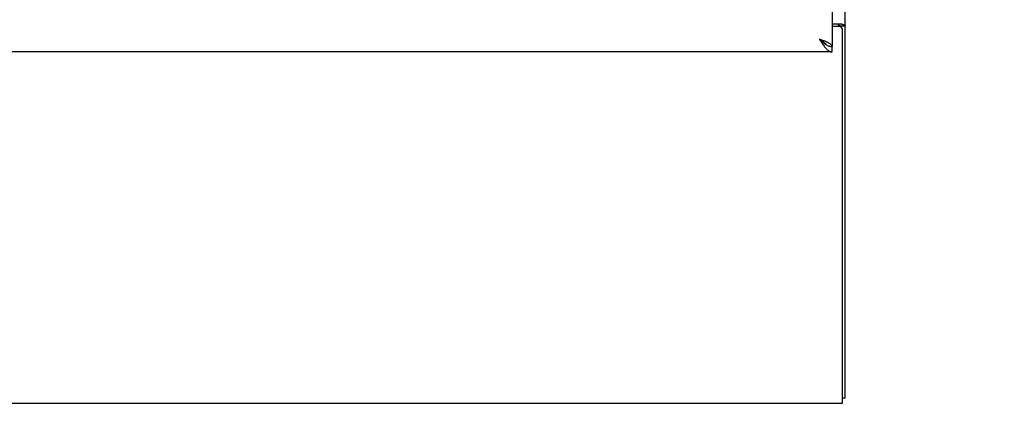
# Model space of a CAD drawing. Header units: inches. Extents: x 0 to 281, y 0 to 182.
# Tile 5 of 19: x 108.79 to 127.72, y 47.54 to 54.91. Entities that reach past the tile are written whole.
import ezdxf

# ---------------------------------------------------------------- set-up
doc = ezdxf.new("R2010")
doc.units = ezdxf.units.IN
doc.header["$LTSCALE"] = 15.47
doc.header["$MEASUREMENT"] = 0
doc.layers.get('0').update_dxf_attribs({"linetype": 'CONTINUOUS'})
doc.layers.add('DIMENSIONS', color=7, linetype='CONTINUOUS')
doc.styles.get("Standard").update_dxf_attribs({"font": 'arial.ttf'})
doc.dimstyles.new('DIMSTYLE_1', dxfattribs={"dimtxt": 1.240909, "dimasz": 1.654545, "dimexe": 0.09, "dimexo": 0.07, "dimgap": 0.0375, "dimtad": 0, "dimtih": 1, "dimtoh": 1, "dimzin": 4, "dimdsep": 46, "dimtxsty": 'Standard', "dimblk": '_FILLED', "dimblk1": '_FILLED', "dimblk2": '_FILLED', "dimcen": 0.09, "dimazin": 1, "dimtfac": 1, "dimtofl": 0, "dimtmove": 0, "dimatfit": 3, "dimldrblk": '_FILLED', "dimfxl": 0, "dimtolj": 1, "dimtzin": 4, "dimarcsym": 0})

# ---------------------------------------------------------------- blocks, each defined once
blk = doc.blocks.new('_FILLED')
at = {"color": 0, "linetype": 'ByBlock'}
blk.add_solid([(0, 0), (-1, 0.2), (-1, -0.2)], dxfattribs=at)
blk = doc.blocks.new('*D10')
at = {"layer": 'DIMENSIONS', "color": 2, "linetype": 'Continuous'}
for p, q in [((122.663, 113.021), (119.258, 113.021)), ((124.413, 113.021), (127.722, 113.021))]:
    blk.add_line(p, q, dxfattribs=at)
at = {"layer": 'DIMENSIONS', "color": 2, "linetype": 'Continuous', "xscale": 1.6545454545, "yscale": 1.6545454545, "zscale": 1.6545454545}
blk.add_blockref('_FILLED', (122.663, 113.021), dxfattribs=at)
at = {"layer": 'DIMENSIONS', "color": 2, "linetype": 'Continuous', "xscale": 1.6545454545, "yscale": 1.6545454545, "zscale": 1.6545454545, "rotation": 180}
blk.add_blockref('_FILLED', (124.413, 113.021), dxfattribs=at)
at = {"layer": 'DIMENSIONS', "color": 2, "linetype": 'Continuous', "insert": (118.638, 113.641), "char_height": 1.2409, "width": 3.37214, "attachment_point": 3, "line_spacing_factor": 0.9}
blk.add_mtext('1.75', dxfattribs=at)

msp = doc.modelspace()

# ---------------------------------------------------------------- linework, layer by layer
at = {"color": 3, "linetype": 'Continuous'}
for p, q in [((124.663, 47.643), (124.663, 137.435)), ((124.413, 134.685), (124.413, 54.393)), ((124.413, 54.831), (124.593, 54.831)), ((124.551, 54.779), (124.413, 54.779)), ((124.611, 47.539), (124.611, 54.719)), ((124.413, 54.289), (89.6, 54.289)), ((52.715, 47.539), (124.611, 47.539))]:
    msp.add_line(p, q, dxfattribs=at)
at = {"color": 7, "linetype": 'Continuous'}
for p, q in [((124.559, 54.79), (124.663, 54.79)), ((124.559, 54.79), (124.559, 54.779)), ((124.289, 54.434), (124.301, 54.427)), ((124.413, 54.289), (124.413, 54.393)), ((124.611, 47.643), (124.663, 47.643))]:
    msp.add_line(p, q, dxfattribs=at)
for points in [[(124.518, 54.831), (124.518, 54.829), (124.518, 54.827), (124.519, 54.825), (124.52, 54.823), (124.521, 54.821), (124.522, 54.82), (124.523, 54.818), (124.525, 54.816), (124.527, 54.815), (124.529, 54.813), (124.531, 54.812), (124.533, 54.81), (124.536, 54.809), (124.538, 54.808), (124.543, 54.805)], [(124.543, 54.805), (124.546, 54.804), (124.548, 54.803), (124.551, 54.801), (124.553, 54.8), (124.555, 54.798), (124.556, 54.797), (124.557, 54.795), (124.558, 54.794), (124.558, 54.792), (124.559, 54.79)], [(124.166, 54.535), (124.177, 54.525), (124.188, 54.515), (124.2, 54.505), (124.211, 54.495), (124.222, 54.485), (124.233, 54.476), (124.245, 54.467), (124.256, 54.458), (124.267, 54.45), (124.278, 54.442), (124.289, 54.434)], [(124.297, 54.43), (124.293, 54.435), (124.288, 54.443), (124.281, 54.45), (124.274, 54.457), (124.267, 54.464), (124.259, 54.471), (124.25, 54.478), (124.241, 54.485), (124.231, 54.492), (124.221, 54.5), (124.21, 54.507), (124.199, 54.514), (124.188, 54.521), (124.177, 54.528), (124.166, 54.535)], [(124.301, 54.427), (124.312, 54.421), (124.323, 54.415), (124.334, 54.41), (124.345, 54.406), (124.357, 54.402), (124.368, 54.398), (124.379, 54.396), (124.39, 54.394), (124.401, 54.393), (124.413, 54.393)]]:
    msp.add_lwpolyline(points, dxfattribs=at)
at = {"color": 3, "linetype": 'Continuous'}
for points in [[(124.593, 54.831), (124.595, 54.83), (124.597, 54.828), (124.6, 54.826), (124.603, 54.825), (124.607, 54.823), (124.611, 54.822), (124.615, 54.821), (124.619, 54.819)], [(124.619, 54.819), (124.627, 54.817), (124.631, 54.815), (124.635, 54.814), (124.638, 54.812), (124.642, 54.811), (124.645, 54.81), (124.648, 54.808), (124.651, 54.807), (124.653, 54.805), (124.656, 54.803), (124.657, 54.802), (124.659, 54.8), (124.66, 54.798), (124.661, 54.796), (124.662, 54.795), (124.662, 54.793), (124.663, 54.79)], [(124.316, 54.476), (124.303, 54.482), (124.289, 54.488), (124.275, 54.494), (124.26, 54.5), (124.245, 54.505), (124.23, 54.511), (124.214, 54.517), (124.198, 54.523), (124.166, 54.535)], [(124.166, 54.535), (124.177, 54.518), (124.188, 54.5), (124.2, 54.483), (124.211, 54.466), (124.222, 54.449), (124.233, 54.433), (124.245, 54.417), (124.256, 54.402)], [(124.256, 54.402), (124.267, 54.387), (124.278, 54.374), (124.289, 54.361), (124.301, 54.349), (124.312, 54.338), (124.323, 54.328), (124.334, 54.319), (124.345, 54.311), (124.357, 54.304), (124.368, 54.299), (124.379, 54.294), (124.39, 54.291), (124.401, 54.289), (124.413, 54.289)], [(124.413, 54.393), (124.412, 54.399), (124.41, 54.405), (124.408, 54.41), (124.404, 54.416), (124.399, 54.422), (124.394, 54.428), (124.387, 54.434), (124.38, 54.44), (124.371, 54.446), (124.362, 54.452), (124.351, 54.458), (124.34, 54.464), (124.329, 54.47), (124.316, 54.476)]]:
    msp.add_lwpolyline(points, dxfattribs=at)
msp.add_arc((124.551, 54.719), 0.06, 0, 90, dxfattribs=at)

# ---------------------------------------------------------------- dimensions: what is measured, and where the dimension line sits
at = {"layer": 'DIMENSIONS', "color": 2, "linetype": 'Continuous'}
dim = msp.add_linear_dim(base=(124.413, 113.021), p1=(122.663, 133.664), p2=(124.413, 54.393), dimstyle='DIMSTYLE_1', dxfattribs=at)
dim.commit()
dim.dimension.update_dxf_attribs({"geometry": '*D10', "text_midpoint": (117.01, 113.014), "dimtype": 160})

doc.saveas('drawing.dxf')
